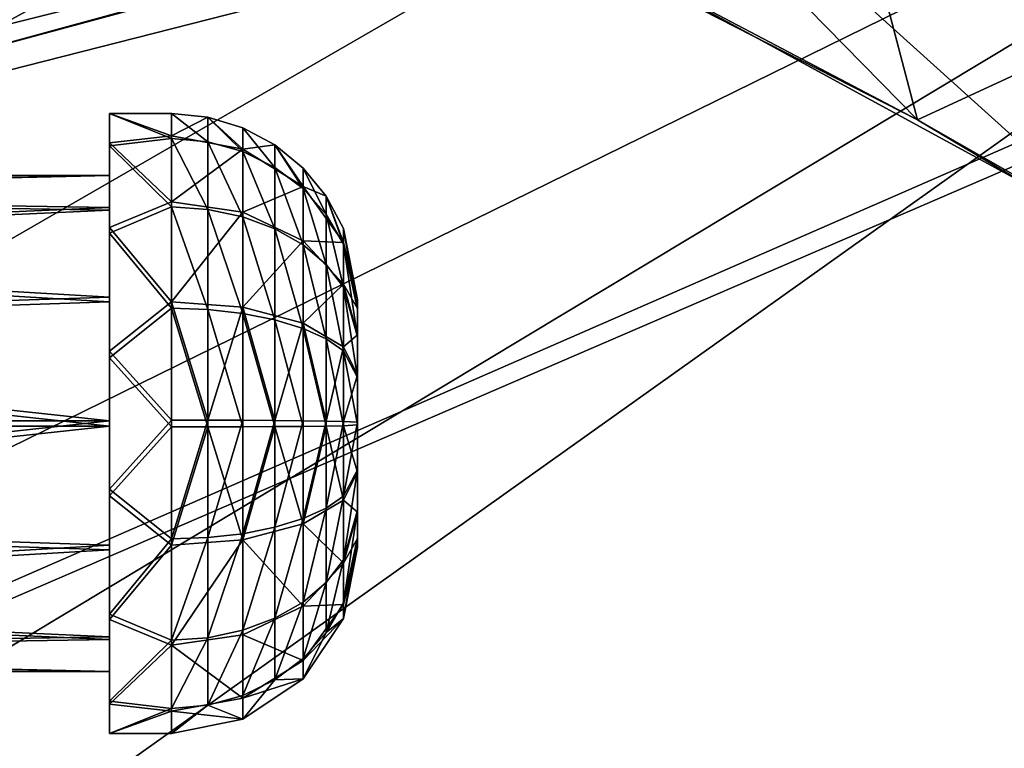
# Model space of a CAD drawing. Header units: metres. Extents: x -1004 to 0, y -808 to 0.
# Tile 36 of 97: x -742 to -663, y -174 to -115. Entities that reach past the tile are written whole.
import ezdxf

# ---------------------------------------------------------------- set-up
doc = ezdxf.new("R2010")
doc.units = ezdxf.units.M

msp = doc.modelspace()

# ---------------------------------------------------------------- linework, layer by layer
at = {"layer": 'top'}
for points in [[(-680.822693, -82.096756, 664.253174), (-670.037964, -123.145065, 663.178101), (-531.962463, -59.26767, 664.851257)], [(-670.037964, -123.145065, 663.178101), (-631.364441, -146.148254, 662.575684), (-531.962463, -59.26767, 664.851257)], [(-670.037964, -123.145065, 663.178101), (-680.822693, -82.096756, 664.253174), (-703.909302, -88.649727, 664.081543)], [(-749.326721, -118.554413, 761.371887), (-732.772095, -114.02475, 761.532654), (-744.554016, -82.897179, 762.313293)], [(-710.112427, -102.678787, 663.714111), (-670.037964, -123.145065, 663.178101), (-703.909302, -88.649727, 664.081543)], [(-694.430115, -110.304489, 645.939514), (-670.037964, -123.145065, 663.178101), (-710.112427, -102.678787, 663.714111)], [(-694.446411, -110.296303, 628.364868), (-685.96875, -103.176041, 628.364929), (-653.125732, -132.790131, 628.36499)], [(-685.96875, -103.176041, 628.364929), (-653.117859, -107.485107, 628.364929), (-653.125732, -132.790131, 628.36499)], [(-749.850342, -118.69236, 750.049561), (-748.677246, -108.32634, 737.203369), (-732.832153, -109.409019, 743.920776)], [(-733.319153, -114.237312, 750.049561), (-749.850342, -118.69236, 750.049561), (-732.832153, -109.409019, 743.920776)], [(-694.446411, -110.296303, 628.364868), (-653.125732, -132.790131, 628.36499), (-694.430115, -110.304489, 645.939514)], [(-653.125732, -132.790131, 628.36499), (-670.037964, -123.145065, 663.178101), (-694.430115, -110.304489, 645.939514)], [(-749.850342, -118.69236, 750.049561), (-733.319153, -114.237312, 750.049561), (-749.588562, -118.623383, 755.710693)], [(-749.588562, -118.623383, 755.710693), (-733.319153, -114.237312, 750.049561), (-732.772095, -114.02475, 761.532654)], [(-732.772095, -114.02475, 761.532654), (-749.326721, -118.554413, 761.371887), (-749.588562, -118.623383, 755.710693)], [(-653.125732, -132.790131, 628.36499), (-631.364441, -146.148254, 662.575684), (-670.037964, -123.145065, 663.178101)]]:
    msp.add_3dface(points, dxfattribs=at)
at = {"layer": 'top0123413'}
for points in [[(-787.024658, -763.271118, 90), (-994.037292, -10, 90), (-533.424561, -638.481384, 90)], [(-994.037292, -10, 90), (-526.238708, -632.856445, 90), (-533.424561, -638.481384, 90)], [(-10, -10, 90), (-502.018646, -625.846375, 90), (-994.037292, -10, 90)], [(-502.018646, -625.846375, 90), (-510.034576, -626.560547, 90), (-994.037292, -10, 90)], [(-994.037292, -10, 90), (-510.034576, -626.560547, 90), (-518.256042, -628.853394, 90)], [(-518.256042, -628.853394, 90), (-526.238708, -632.856445, 90), (-994.037292, -10, 90)], [(-693.123474, -74.838211, 118.716751), (-742.780518, -72.276802, 118.761467), (-936.402649, -207.471207, 116.401634)], [(-938.29071, -245.358398, 115.740311), (-646.118347, -76.727219, 118.683784), (-693.123474, -74.838211, 118.716751)], [(-938.29071, -245.358398, 115.740311), (-693.123474, -74.838211, 118.716751), (-936.402649, -207.471207, 116.401634)], [(-597.805054, -78.120209, 118.65947), (-646.118347, -76.727219, 118.683784), (-938.29071, -245.358398, 115.740311)], [(-939.738831, -283.879303, 115.067932), (-940.71405, -322.342346, 114.396553), (-597.805054, -78.120209, 118.65947)], [(-940.71405, -322.342346, 114.396553), (-513.875122, -606.131226, 109.443001), (-597.805054, -78.120209, 118.65947)], [(-939.738831, -283.879303, 115.067932), (-597.805054, -78.120209, 118.65947), (-938.29071, -245.358398, 115.740311)]]:
    msp.add_3dface(points, dxfattribs=at)
at = {"layer": 'top0123414'}
for points in [[(-502.018646, -55.05748, 2077.158447), (-932.125671, -108.299606, 2112.649414), (-918.452148, -133.331024, 2129.335449)], [(-918.452148, -133.331024, 2129.335449), (-901.793396, -155.042709, 2143.80835), (-502.018646, -55.05748, 2077.158447)], [(-901.793396, -155.042709, 2143.80835), (-820.791748, -194.333847, 2169.999756), (-502.018646, -55.05748, 2077.158447)], [(-502.018646, -55.05748, 2077.158447), (-820.791748, -194.333847, 2169.999756), (-502.018646, -194.333847, 2169.999756)], [(-914.9198, -137.676178, 2128.745361), (-928.7276, -113.098167, 2112.361572), (-502.018646, -57.672649, 2075.415039)], [(-502.018646, -57.672649, 2075.415039), (-898.363892, -158.604187, 2142.695801), (-914.9198, -137.676178, 2128.745361)], [(-820.791748, -195.279739, 2167.143799), (-898.363892, -158.604187, 2142.695801), (-502.018646, -57.672649, 2075.415039)], [(-502.018646, -195.279739, 2167.143799), (-820.791748, -195.279739, 2167.143799), (-502.018646, -57.672649, 2075.415039)]]:
    msp.add_3dface(points, dxfattribs=at)
at = {"layer": 'top0123421'}
for points in [[(-735.21582, -125.243507, 1775.465454), (-735.21582, -122.647308, 1764.646484), (-735.21582, -127.646996, 1764.590942)], [(-735.21582, -122.647308, 1764.646484), (-735.21582, -125.002357, 1753.772583), (-735.21582, -127.646996, 1764.590942)], [(-730.21582, -122.647308, 1764.646484), (-730.21582, -124.443855, 1755.058838), (-735.21582, -122.647308, 1764.646484)], [(-730.21582, -124.443855, 1755.058838), (-735.21582, -125.002357, 1753.772583), (-735.21582, -122.647308, 1764.646484)], [(-730.21582, -122.647308, 1764.646484), (-735.21582, -122.647308, 1764.646484), (-730.21582, -124.656548, 1774.191895)], [(-735.21582, -122.647308, 1764.646484), (-735.21582, -125.243507, 1775.465454), (-730.21582, -124.656548, 1774.191895)], [(-727.28949, -122.935509, 1764.643311), (-730.21582, -122.647308, 1764.646484), (-727.28949, -124.921585, 1774.078613)], [(-730.21582, -122.647308, 1764.646484), (-730.21582, -124.656548, 1774.191895), (-727.28949, -124.921585, 1774.078613)], [(-730.21582, -124.443855, 1755.058838), (-730.21582, -122.647308, 1764.646484), (-727.28949, -122.935509, 1764.643311)], [(-724.475586, -125.50354, 1755.484131), (-730.21582, -124.443855, 1755.058838), (-727.28949, -122.935509, 1764.643311)], [(-724.475586, -123.78904, 1764.633789), (-727.28949, -122.935509, 1764.643311), (-724.475586, -125.706512, 1773.743164)], [(-727.28949, -122.935509, 1764.643311), (-727.28949, -124.921585, 1774.078613), (-724.475586, -125.706512, 1773.743164)], [(-727.28949, -122.935509, 1764.643311), (-724.475586, -123.78904, 1764.633789), (-724.475586, -125.50354, 1755.484131)], [(-721.882263, -125.175102, 1764.618408), (-724.475586, -123.78904, 1764.633789), (-721.882263, -126.981171, 1773.198608)], [(-724.475586, -123.78904, 1764.633789), (-724.475586, -125.706512, 1773.743164), (-721.882263, -126.981171, 1773.198608)], [(-724.475586, -125.50354, 1755.484131), (-724.475586, -123.78904, 1764.633789), (-721.882263, -125.175102, 1764.618408)], [(-730.21582, -124.443855, 1755.058838), (-730.21582, -129.77269, 1746.88855), (-735.21582, -125.002357, 1753.772583)], [(-730.21582, -124.656548, 1774.191895), (-735.21582, -125.243507, 1775.465454), (-730.21582, -130.16568, 1782.241699)], [(-730.21582, -129.77269, 1746.88855), (-730.21582, -124.443855, 1755.058838), (-724.475586, -125.50354, 1755.484131)], [(-727.28949, -124.921585, 1774.078613), (-730.21582, -124.656548, 1774.191895), (-727.28949, -130.367203, 1782.035645)], [(-730.21582, -124.656548, 1774.191895), (-730.21582, -130.16568, 1782.241699), (-727.28949, -130.367203, 1782.035645)], [(-735.21582, -127.646996, 1764.590942), (-735.21582, -125.002357, 1753.772583), (-735.21582, -130.215164, 1754.561768)], [(-735.21582, -125.002357, 1753.772583), (-735.21582, -131.842209, 1744.997314), (-735.21582, -130.215164, 1754.561768)], [(-730.21582, -129.77269, 1746.88855), (-735.21582, -131.842209, 1744.997314), (-735.21582, -125.002357, 1753.772583)], [(-735.21582, -132.276749, 1784.086426), (-735.21582, -125.243507, 1775.465454), (-735.21582, -130.437485, 1774.560547)], [(-735.21582, -130.437485, 1774.560547), (-735.21582, -125.243507, 1775.465454), (-735.21582, -127.646996, 1764.590942)], [(-735.21582, -125.243507, 1775.465454), (-735.21582, -132.276749, 1784.086426), (-730.21582, -130.16568, 1782.241699)], [(-724.475586, -125.706512, 1773.743164), (-727.28949, -124.921585, 1774.078613), (-724.475586, -130.964035, 1781.425415)], [(-727.28949, -124.921585, 1774.078613), (-727.28949, -130.367203, 1782.035645), (-724.475586, -130.964035, 1781.425415)], [(-719.609253, -128.521255, 1756.694946), (-724.475586, -125.50354, 1755.484131), (-721.882263, -125.175102, 1764.618408)], [(-719.609253, -127.040428, 1764.597656), (-721.882263, -125.175102, 1764.618408), (-719.609253, -128.696579, 1772.465576)], [(-721.882263, -125.175102, 1764.618408), (-721.882263, -126.981171, 1773.198608), (-719.609253, -128.696579, 1772.465576)], [(-721.882263, -125.175102, 1764.618408), (-719.609253, -127.040428, 1764.597656), (-719.609253, -128.521255, 1756.694946)], [(-724.475586, -130.588989, 1747.68689), (-730.21582, -129.77269, 1746.88855), (-724.475586, -125.50354, 1755.484131)], [(-724.475586, -130.588989, 1747.68689), (-724.475586, -125.50354, 1755.484131), (-719.609253, -128.521255, 1756.694946)], [(-721.882263, -126.981171, 1773.198608), (-724.475586, -125.706512, 1773.743164), (-721.882263, -131.933243, 1780.434448)], [(-724.475586, -125.706512, 1773.743164), (-724.475586, -130.964035, 1781.425415), (-721.882263, -131.933243, 1780.434448)], [(-719.609253, -128.696579, 1772.465576), (-721.882263, -126.981171, 1773.198608), (-719.609253, -133.237564, 1779.100708)], [(-721.882263, -126.981171, 1773.198608), (-721.882263, -131.933243, 1780.434448), (-719.609253, -133.237564, 1779.100708)], [(-717.743774, -129.313339, 1764.572388), (-719.609253, -127.040428, 1764.597656), (-717.743774, -130.786804, 1771.572388)], [(-719.609253, -127.040428, 1764.597656), (-719.609253, -128.696579, 1772.465576), (-717.743774, -130.786804, 1771.572388)], [(-719.609253, -127.040428, 1764.597656), (-717.743774, -129.313339, 1764.572388), (-719.609253, -128.521255, 1756.694946)], [(-805.718384, -127.646996, 1764.590942), (-805.718384, -129.254532, 1772.227173), (-735.21582, -127.646996, 1764.590942)], [(-805.718384, -129.254532, 1772.227173), (-735.21582, -130.437485, 1774.560547), (-735.21582, -127.646996, 1764.590942)], [(-805.718384, -127.646996, 1764.590942), (-735.21582, -127.646996, 1764.590942), (-805.718384, -129.084244, 1756.920776)], [(-735.21582, -127.646996, 1764.590942), (-735.21582, -130.215164, 1754.561768), (-805.718384, -129.084244, 1756.920776)], [(-719.609253, -132.91362, 1749.960449), (-724.475586, -130.588989, 1747.68689), (-719.609253, -128.521255, 1756.694946)], [(-719.609253, -128.521255, 1756.694946), (-717.743774, -129.313339, 1764.572388), (-716.357666, -133.037613, 1758.50708)], [(-719.609253, -128.521255, 1756.694946), (-716.357666, -133.037613, 1758.50708), (-719.609253, -132.91362, 1749.960449)], [(-805.718384, -129.084244, 1756.920776), (-735.21582, -130.215164, 1754.561768), (-805.718384, -133.347336, 1750.384644)], [(-805.718384, -129.254532, 1772.227173), (-805.718384, -133.661789, 1778.666992), (-735.21582, -130.437485, 1774.560547)], [(-717.743774, -130.786804, 1771.572388), (-719.609253, -128.696579, 1772.465576), (-717.743774, -134.826889, 1777.475708)], [(-719.609253, -128.696579, 1772.465576), (-719.609253, -133.237564, 1779.100708), (-717.743774, -134.826889, 1777.475708)], [(-716.357666, -131.906479, 1764.543579), (-717.743774, -129.313339, 1764.572388), (-716.357666, -133.171524, 1770.553467)], [(-717.743774, -129.313339, 1764.572388), (-717.743774, -130.786804, 1771.572388), (-716.357666, -133.171524, 1770.553467)], [(-717.743774, -129.313339, 1764.572388), (-716.357666, -131.906479, 1764.543579), (-716.357666, -133.037613, 1758.50708)], [(-735.21582, -130.215164, 1754.561768), (-735.21582, -137.453842, 1747.1604), (-805.718384, -133.347336, 1750.384644)], [(-730.21582, -129.77269, 1746.88855), (-730.21582, -137.822525, 1741.379395), (-735.21582, -131.842209, 1744.997314)], [(-730.21582, -130.16568, 1782.241699), (-735.21582, -132.276749, 1784.086426), (-730.21582, -138.336014, 1787.570557)], [(-735.21582, -130.215164, 1754.561768), (-735.21582, -131.842209, 1744.997314), (-735.21582, -137.453842, 1747.1604)], [(-730.21582, -137.822525, 1741.379395), (-730.21582, -129.77269, 1746.88855), (-724.475586, -130.588989, 1747.68689)], [(-727.28949, -138.443344, 1787.303101), (-730.21582, -130.16568, 1782.241699), (-730.21582, -138.336014, 1787.570557)], [(-727.28949, -130.367203, 1782.035645), (-730.21582, -130.16568, 1782.241699), (-727.28949, -138.443344, 1787.303101)], [(-805.718384, -133.661789, 1778.666992), (-735.21582, -137.838913, 1781.799194), (-735.21582, -130.437485, 1774.560547)], [(-735.21582, -137.838913, 1781.799194), (-735.21582, -132.276749, 1784.086426), (-735.21582, -130.437485, 1774.560547)], [(-724.475586, -138.271179, 1742.429443), (-730.21582, -137.822525, 1741.379395), (-724.475586, -130.588989, 1747.68689)], [(-724.475586, -130.964035, 1781.425415), (-727.28949, -130.367203, 1782.035645), (-724.475586, -138.7612, 1786.510864)], [(-727.28949, -130.367203, 1782.035645), (-727.28949, -138.443344, 1787.303101), (-724.475586, -138.7612, 1786.510864)], [(-724.475586, -138.271179, 1742.429443), (-724.475586, -130.588989, 1747.68689), (-719.609253, -132.91362, 1749.960449)], [(-721.882263, -131.933243, 1780.434448), (-724.475586, -130.964035, 1781.425415), (-721.882263, -139.27739, 1785.224365)], [(-724.475586, -130.964035, 1781.425415), (-724.475586, -138.7612, 1786.510864), (-721.882263, -139.27739, 1785.224365)], [(-716.357666, -133.171524, 1770.553467), (-717.743774, -130.786804, 1771.572388), (-716.357666, -136.640121, 1775.621704)], [(-717.743774, -130.786804, 1771.572388), (-717.743774, -134.826889, 1777.475708), (-716.357666, -136.640121, 1775.621704)], [(-735.21582, -131.842209, 1744.997314), (-735.21582, -141.812149, 1740.058716), (-735.21582, -137.453842, 1747.1604)], [(-730.21582, -137.822525, 1741.379395), (-735.21582, -141.812149, 1740.058716), (-735.21582, -131.842209, 1744.997314)], [(-735.21582, -142.354004, 1788.802124), (-735.21582, -132.276749, 1784.086426), (-735.21582, -137.838913, 1781.799194)], [(-735.21582, -132.276749, 1784.086426), (-735.21582, -142.354004, 1788.802124), (-730.21582, -138.336014, 1787.570557)], [(-719.609253, -133.237564, 1779.100708), (-721.882263, -131.933243, 1780.434448), (-719.609253, -139.972061, 1783.493164)], [(-721.882263, -131.933243, 1780.434448), (-721.882263, -139.27739, 1785.224365), (-719.609253, -139.972061, 1783.493164)], [(-715.21582, -137.646378, 1764.479736), (-716.357666, -131.906479, 1764.543579), (-715.21582, -138.450073, 1768.297974)], [(-716.357666, -131.906479, 1764.543579), (-716.357666, -133.171524, 1770.553467), (-715.21582, -138.450073, 1768.297974)], [(-716.357666, -131.906479, 1764.543579), (-715.21582, -137.646378, 1764.479736), (-716.357666, -133.037613, 1758.50708)], [(-805.718384, -133.347336, 1750.384644), (-735.21582, -137.453842, 1747.1604), (-805.718384, -139.787186, 1745.977295)], [(-719.609253, -139.548813, 1745.419434), (-724.475586, -138.271179, 1742.429443), (-719.609253, -132.91362, 1749.960449)], [(-716.357666, -133.037613, 1758.50708), (-716.357666, -136.392685, 1753.363037), (-719.609253, -132.91362, 1749.960449)], [(-719.609253, -132.91362, 1749.960449), (-716.357666, -136.392685, 1753.363037), (-719.609253, -139.548813, 1745.419434)], [(-717.743774, -134.826889, 1777.475708), (-719.609253, -133.237564, 1779.100708), (-717.743774, -140.818527, 1781.383545)], [(-719.609253, -133.237564, 1779.100708), (-719.609253, -139.972061, 1783.493164), (-717.743774, -140.818527, 1781.383545)], [(-715.21582, -137.646378, 1764.479736), (-715.21582, -138.36499, 1760.644775), (-716.357666, -133.037613, 1758.50708)], [(-716.357666, -133.037613, 1758.50708), (-715.21582, -138.36499, 1760.644775), (-716.357666, -136.392685, 1753.363037)], [(-715.21582, -138.450073, 1768.297974), (-716.357666, -133.171524, 1770.553467), (-715.21582, -140.653732, 1771.517822)], [(-716.357666, -133.171524, 1770.553467), (-716.357666, -136.640121, 1775.621704), (-715.21582, -140.653732, 1771.517822)], [(-805.718384, -133.661789, 1778.666992), (-805.718384, -140.197998, 1782.930054), (-735.21582, -137.838913, 1781.799194)], [(-716.357666, -136.640121, 1775.621704), (-717.743774, -134.826889, 1777.475708), (-716.357666, -141.784241, 1778.976807)], [(-717.743774, -134.826889, 1777.475708), (-717.743774, -140.818527, 1781.383545), (-716.357666, -141.784241, 1778.976807)], [(-716.357666, -136.392685, 1753.363037), (-716.357666, -141.460953, 1749.894409), (-719.609253, -139.548813, 1745.419434)], [(-715.21582, -138.36499, 1760.644775), (-715.21582, -140.496536, 1757.376587), (-716.357666, -136.392685, 1753.363037)], [(-716.357666, -136.392685, 1753.363037), (-715.21582, -140.496536, 1757.376587), (-716.357666, -141.460953, 1749.894409)], [(-715.21582, -140.653732, 1771.517822), (-716.357666, -136.640121, 1775.621704), (-715.21582, -143.92186, 1773.649414)], [(-716.357666, -136.640121, 1775.621704), (-716.357666, -141.784241, 1778.976807), (-715.21582, -143.92186, 1773.649414)], [(-735.21582, -137.453842, 1747.1604), (-735.21582, -147.423447, 1744.369873), (-805.718384, -139.787186, 1745.977295)], [(-805.718384, -140.197998, 1782.930054), (-735.21582, -147.868073, 1784.367432), (-735.21582, -137.838913, 1781.799194)], [(-735.21582, -137.453842, 1747.1604), (-735.21582, -141.812149, 1740.058716), (-735.21582, -147.423447, 1744.369873)], [(-730.21582, -137.822525, 1741.379395), (-730.21582, -147.367859, 1739.370117), (-735.21582, -141.812149, 1740.058716)], [(-735.21582, -147.868073, 1784.367432), (-735.21582, -142.354004, 1788.802124), (-735.21582, -137.838913, 1781.799194)], [(-724.475586, -138.271179, 1742.429443), (-727.28949, -147.371063, 1739.658325), (-730.21582, -137.822525, 1741.379395)], [(-727.28949, -147.371063, 1739.658325), (-730.21582, -147.367859, 1739.370117), (-730.21582, -137.822525, 1741.379395)], [(-715.21582, -138.450073, 1768.297974), (-715.21582, -156.926529, 1768.092529), (-715.21582, -137.646378, 1764.479736)], [(-715.21582, -156.926529, 1768.092529), (-715.21582, -157.645142, 1764.257446), (-715.21582, -137.646378, 1764.479736)], [(-715.21582, -137.646378, 1764.479736), (-715.21582, -157.645142, 1764.257446), (-715.21582, -138.36499, 1760.644775)], [(-730.21582, -138.336014, 1787.570557), (-735.21582, -142.354004, 1788.802124), (-730.21582, -147.92366, 1789.367065)], [(-727.28949, -147.920456, 1789.078857), (-727.28949, -138.443344, 1787.303101), (-730.21582, -138.336014, 1787.570557)], [(-730.21582, -138.336014, 1787.570557), (-730.21582, -147.92366, 1789.367065), (-727.28949, -147.920456, 1789.078857)], [(-724.475586, -147.380554, 1740.511963), (-727.28949, -147.371063, 1739.658325), (-724.475586, -138.271179, 1742.429443)], [(-724.475586, -147.910965, 1788.225342), (-727.28949, -138.443344, 1787.303101), (-727.28949, -147.920456, 1789.078857)], [(-724.475586, -138.7612, 1786.510864), (-727.28949, -138.443344, 1787.303101), (-724.475586, -147.910965, 1788.225342)], [(-721.882263, -147.395966, 1741.897949), (-724.475586, -138.271179, 1742.429443), (-719.609253, -139.548813, 1745.419434)], [(-721.882263, -147.395966, 1741.897949), (-724.475586, -147.380554, 1740.511963), (-724.475586, -138.271179, 1742.429443)], [(-721.882263, -139.27739, 1785.224365), (-724.475586, -138.7612, 1786.510864), (-721.882263, -147.895554, 1786.839233)], [(-724.475586, -138.7612, 1786.510864), (-724.475586, -147.910965, 1788.225342), (-721.882263, -147.895554, 1786.839233)], [(-715.21582, -157.645142, 1764.257446), (-715.21582, -156.841446, 1760.439331), (-715.21582, -138.36499, 1760.644775)], [(-715.21582, -138.36499, 1760.644775), (-715.21582, -156.841446, 1760.439331), (-715.21582, -140.496536, 1757.376587)], [(-715.21582, -140.653732, 1771.517822), (-715.21582, -154.794998, 1771.360718), (-715.21582, -138.450073, 1768.297974)], [(-715.21582, -154.794998, 1771.360718), (-715.21582, -156.926529, 1768.092529), (-715.21582, -138.450073, 1768.297974)], [(-719.609253, -139.972061, 1783.493164), (-721.882263, -139.27739, 1785.224365), (-719.609253, -147.874817, 1784.973999)], [(-721.882263, -139.27739, 1785.224365), (-721.882263, -147.895554, 1786.839233), (-719.609253, -147.874817, 1784.973999)], [(-719.609253, -147.416702, 1743.763306), (-721.882263, -147.395966, 1741.897949), (-719.609253, -139.548813, 1745.419434)], [(-719.609253, -147.416702, 1743.763306), (-719.609253, -139.548813, 1745.419434), (-717.743774, -147.441971, 1746.036255)], [(-719.609253, -139.548813, 1745.419434), (-716.357666, -141.460953, 1749.894409), (-717.743774, -147.441971, 1746.036255)], [(-805.718384, -139.787186, 1745.977295), (-735.21582, -147.423447, 1744.369873), (-805.718384, -147.423447, 1744.369873)], [(-805.718384, -140.197998, 1782.930054), (-805.718384, -147.868088, 1784.36731), (-735.21582, -147.868073, 1784.367432)], [(-717.743774, -140.818527, 1781.383545), (-719.609253, -139.972061, 1783.493164), (-717.743774, -147.849548, 1782.70105)], [(-719.609253, -139.972061, 1783.493164), (-719.609253, -147.874817, 1784.973999), (-717.743774, -147.849548, 1782.70105)], [(-715.21582, -140.496536, 1757.376587), (-715.21582, -143.716461, 1755.172974), (-716.357666, -141.460953, 1749.894409)], [(-715.21582, -156.841446, 1760.439331), (-715.21582, -154.637787, 1757.21936), (-715.21582, -140.496536, 1757.376587)], [(-715.21582, -140.496536, 1757.376587), (-715.21582, -154.637787, 1757.21936), (-715.21582, -143.716461, 1755.172974)], [(-716.357666, -141.784241, 1778.976807), (-717.743774, -140.818527, 1781.383545), (-716.357666, -147.820724, 1780.10791)], [(-717.743774, -140.818527, 1781.383545), (-717.743774, -147.849548, 1782.70105), (-716.357666, -147.820724, 1780.10791)], [(-715.21582, -143.92186, 1773.649414), (-715.21582, -151.575058, 1773.564331), (-715.21582, -140.653732, 1771.517822)], [(-715.21582, -151.575058, 1773.564331), (-715.21582, -154.794998, 1771.360718), (-715.21582, -140.653732, 1771.517822)], [(-735.21582, -141.812149, 1740.058716), (-735.21582, -152.937515, 1739.935059), (-735.21582, -147.423447, 1744.369873)], [(-730.21582, -147.367859, 1739.370117), (-735.21582, -152.937515, 1739.935059), (-735.21582, -141.812149, 1740.058716)], [(-717.743774, -147.441971, 1746.036255), (-716.357666, -141.460953, 1749.894409), (-716.357666, -147.470795, 1748.629395)], [(-716.357666, -141.460953, 1749.894409), (-715.21582, -143.716461, 1755.172974), (-716.357666, -147.470795, 1748.629395)], [(-715.21582, -143.92186, 1773.649414), (-716.357666, -141.784241, 1778.976807), (-715.21582, -147.756912, 1774.368042)], [(-716.357666, -141.784241, 1778.976807), (-716.357666, -147.820724, 1780.10791), (-715.21582, -147.756912, 1774.368042)], [(-735.21582, -153.47937, 1788.678467), (-735.21582, -142.354004, 1788.802124), (-735.21582, -147.868073, 1784.367432)], [(-735.21582, -142.354004, 1788.802124), (-735.21582, -153.47937, 1788.678467), (-730.21582, -147.92366, 1789.367065)], [(-715.21582, -143.716461, 1755.172974), (-715.21582, -147.534607, 1754.369263), (-716.357666, -147.470795, 1748.629395)], [(-715.21582, -154.637787, 1757.21936), (-715.21582, -151.369659, 1755.087891), (-715.21582, -143.716461, 1755.172974)], [(-715.21582, -143.716461, 1755.172974), (-715.21582, -151.369659, 1755.087891), (-715.21582, -147.534607, 1754.369263)], [(-715.21582, -143.92186, 1773.649414), (-715.21582, -147.756912, 1774.368042), (-715.21582, -151.575058, 1773.564331)], [(-735.21582, -147.423447, 1744.369873), (-805.718384, -155.093552, 1745.807129), (-805.718384, -147.423447, 1744.369873)], [(-735.21582, -147.423447, 1744.369873), (-735.21582, -157.452606, 1746.937988), (-805.718384, -155.093552, 1745.807129)], [(-730.21582, -147.367859, 1739.370117), (-730.21582, -156.955521, 1741.166748), (-735.21582, -152.937515, 1739.935059)], [(-735.21582, -147.423447, 1744.369873), (-735.21582, -152.937515, 1739.935059), (-735.21582, -157.452606, 1746.937988)], [(-730.21582, -156.955521, 1741.166748), (-730.21582, -147.367859, 1739.370117), (-727.28949, -147.371063, 1739.658325)], [(-727.28949, -156.84819, 1741.434204), (-730.21582, -156.955521, 1741.166748), (-727.28949, -147.371063, 1739.658325)], [(-727.28949, -147.371063, 1739.658325), (-724.475586, -147.380554, 1740.511963), (-727.28949, -156.84819, 1741.434204)], [(-727.28949, -156.84819, 1741.434204), (-724.475586, -147.380554, 1740.511963), (-724.475586, -156.530319, 1742.22644)], [(-724.475586, -156.530319, 1742.22644), (-724.475586, -147.380554, 1740.511963), (-721.882263, -147.395966, 1741.897949)], [(-721.882263, -156.01413, 1743.512817), (-724.475586, -156.530319, 1742.22644), (-721.882263, -147.395966, 1741.897949)], [(-721.882263, -156.01413, 1743.512817), (-721.882263, -147.395966, 1741.897949), (-719.609253, -147.416702, 1743.763306)], [(-719.609253, -155.319458, 1745.244141), (-721.882263, -156.01413, 1743.512817), (-719.609253, -147.416702, 1743.763306)], [(-719.609253, -147.416702, 1743.763306), (-717.743774, -147.441971, 1746.036255), (-719.609253, -155.319458, 1745.244141)], [(-717.743774, -147.441971, 1746.036255), (-717.743774, -154.472992, 1747.353638), (-719.609253, -155.319458, 1745.244141)], [(-717.743774, -147.441971, 1746.036255), (-716.357666, -147.470795, 1748.629395), (-717.743774, -154.472992, 1747.353638)], [(-717.743774, -154.472992, 1747.353638), (-716.357666, -147.470795, 1748.629395), (-716.357666, -153.507278, 1749.760498)], [(-716.357666, -147.470795, 1748.629395), (-715.21582, -147.534607, 1754.369263), (-716.357666, -153.507278, 1749.760498)], [(-715.21582, -147.534607, 1754.369263), (-715.21582, -151.369659, 1755.087891), (-716.357666, -153.507278, 1749.760498)], [(-805.718384, -147.868088, 1784.36731), (-805.718384, -155.504318, 1782.759888), (-735.21582, -147.868073, 1784.367432)], [(-735.21582, -147.868073, 1784.367432), (-805.718384, -155.504318, 1782.759888), (-735.21582, -157.837677, 1781.576904)], [(-735.21582, -157.837677, 1781.576904), (-735.21582, -153.47937, 1788.678467), (-735.21582, -147.868073, 1784.367432)], [(-730.21582, -147.92366, 1789.367065), (-735.21582, -153.47937, 1788.678467), (-730.21582, -157.468994, 1787.357788)], [(-730.21582, -147.92366, 1789.367065), (-730.21582, -157.468994, 1787.357788), (-727.28949, -147.920456, 1789.078857)], [(-727.28949, -147.920456, 1789.078857), (-730.21582, -157.468994, 1787.357788), (-724.475586, -157.02034, 1786.307861)], [(-724.475586, -157.02034, 1786.307861), (-724.475586, -147.910965, 1788.225342), (-727.28949, -147.920456, 1789.078857)], [(-719.609253, -155.742706, 1783.317871), (-721.882263, -147.895554, 1786.839233), (-724.475586, -157.02034, 1786.307861)], [(-721.882263, -147.895554, 1786.839233), (-724.475586, -147.910965, 1788.225342), (-724.475586, -157.02034, 1786.307861)], [(-719.609253, -147.874817, 1784.973999), (-721.882263, -147.895554, 1786.839233), (-719.609253, -155.742706, 1783.317871)], [(-717.743774, -147.849548, 1782.70105), (-719.609253, -155.742706, 1783.317871), (-716.357666, -153.830566, 1778.842896)], [(-717.743774, -147.849548, 1782.70105), (-719.609253, -147.874817, 1784.973999), (-719.609253, -155.742706, 1783.317871)], [(-716.357666, -147.820724, 1780.10791), (-717.743774, -147.849548, 1782.70105), (-716.357666, -153.830566, 1778.842896)], [(-715.21582, -147.756912, 1774.368042), (-716.357666, -147.820724, 1780.10791), (-715.21582, -151.575058, 1773.564331)], [(-716.357666, -147.820724, 1780.10791), (-716.357666, -153.830566, 1778.842896), (-715.21582, -151.575058, 1773.564331)], [(-716.357666, -153.507278, 1749.760498), (-715.21582, -151.369659, 1755.087891), (-716.357666, -158.651398, 1753.115601)], [(-715.21582, -151.369659, 1755.087891), (-715.21582, -154.637787, 1757.21936), (-716.357666, -158.651398, 1753.115601)], [(-715.21582, -151.575058, 1773.564331), (-716.357666, -153.830566, 1778.842896), (-715.21582, -154.794998, 1771.360718)], [(-735.21582, -152.937515, 1739.935059), (-735.21582, -163.014771, 1744.650757), (-735.21582, -157.452606, 1746.937988)], [(-730.21582, -156.955521, 1741.166748), (-735.21582, -163.014771, 1744.650757), (-735.21582, -152.937515, 1739.935059)], [(-735.21582, -163.44931, 1783.73999), (-735.21582, -153.47937, 1788.678467), (-735.21582, -157.837677, 1781.576904)], [(-735.21582, -153.47937, 1788.678467), (-735.21582, -163.44931, 1783.73999), (-730.21582, -157.468994, 1787.357788)], [(-716.357666, -153.830566, 1778.842896), (-719.609253, -155.742706, 1783.317871), (-716.357666, -158.898834, 1775.374268)], [(-717.743774, -160.46463, 1751.261597), (-717.743774, -154.472992, 1747.353638), (-716.357666, -153.507278, 1749.760498)], [(-716.357666, -158.651398, 1753.115601), (-717.743774, -160.46463, 1751.261597), (-716.357666, -153.507278, 1749.760498)], [(-716.357666, -153.830566, 1778.842896), (-716.357666, -158.898834, 1775.374268), (-715.21582, -154.794998, 1771.360718)], [(-719.609253, -155.319458, 1745.244141), (-717.743774, -154.472992, 1747.353638), (-719.609253, -162.053955, 1749.636475)], [(-717.743774, -154.472992, 1747.353638), (-717.743774, -160.46463, 1751.261597), (-719.609253, -162.053955, 1749.636475)], [(-716.357666, -158.651398, 1753.115601), (-715.21582, -154.637787, 1757.21936), (-716.357666, -162.119995, 1758.183838)], [(-715.21582, -154.637787, 1757.21936), (-715.21582, -156.841446, 1760.439331), (-716.357666, -162.119995, 1758.183838)], [(-715.21582, -154.794998, 1771.360718), (-716.357666, -158.898834, 1775.374268), (-715.21582, -156.926529, 1768.092529)], [(-735.21582, -157.452606, 1746.937988), (-805.718384, -161.629791, 1750.07019), (-805.718384, -155.093552, 1745.807129)], [(-805.718384, -155.504318, 1782.759888), (-805.718384, -161.944183, 1778.352661), (-735.21582, -157.837677, 1781.576904)], [(-719.609253, -162.053955, 1749.636475), (-721.882263, -163.358276, 1748.302856), (-719.609253, -155.319458, 1745.244141)], [(-721.882263, -163.358276, 1748.302856), (-721.882263, -156.01413, 1743.512817), (-719.609253, -155.319458, 1745.244141)], [(-719.609253, -155.742706, 1783.317871), (-724.475586, -157.02034, 1786.307861), (-719.609253, -162.377899, 1778.776855)], [(-721.882263, -163.358276, 1748.302856), (-724.475586, -164.327484, 1747.31189), (-721.882263, -156.01413, 1743.512817)], [(-724.475586, -164.327484, 1747.31189), (-724.475586, -156.530319, 1742.22644), (-721.882263, -156.01413, 1743.512817)], [(-719.609253, -155.742706, 1783.317871), (-719.609253, -162.377899, 1778.776855), (-716.357666, -158.898834, 1775.374268)], [(-730.21582, -156.955521, 1741.166748), (-730.21582, -165.125839, 1746.495605), (-735.21582, -163.014771, 1744.650757)], [(-727.28949, -164.924316, 1746.70166), (-730.21582, -165.125839, 1746.495605), (-727.28949, -156.84819, 1741.434204)], [(-730.21582, -165.125839, 1746.495605), (-730.21582, -156.955521, 1741.166748), (-727.28949, -156.84819, 1741.434204)], [(-730.21582, -157.468994, 1787.357788), (-730.21582, -165.518845, 1781.848755), (-724.475586, -157.02034, 1786.307861)], [(-724.475586, -157.02034, 1786.307861), (-730.21582, -165.518845, 1781.848755), (-724.475586, -164.70253, 1781.050293)], [(-727.28949, -164.924316, 1746.70166), (-727.28949, -156.84819, 1741.434204), (-724.475586, -156.530319, 1742.22644)], [(-724.475586, -164.327484, 1747.31189), (-727.28949, -164.924316, 1746.70166), (-724.475586, -156.530319, 1742.22644)], [(-724.475586, -157.02034, 1786.307861), (-724.475586, -164.70253, 1781.050293), (-719.609253, -162.377899, 1778.776855)], [(-716.357666, -162.119995, 1758.183838), (-715.21582, -156.841446, 1760.439331), (-716.357666, -163.38504, 1764.193726)], [(-715.21582, -156.841446, 1760.439331), (-715.21582, -157.645142, 1764.257446), (-716.357666, -163.38504, 1764.193726)], [(-716.357666, -158.898834, 1775.374268), (-716.357666, -162.253922, 1770.230103), (-715.21582, -156.926529, 1768.092529)], [(-715.21582, -156.926529, 1768.092529), (-716.357666, -162.253922, 1770.230103), (-715.21582, -157.645142, 1764.257446)], [(-735.21582, -157.452606, 1746.937988), (-735.21582, -164.854034, 1754.176758), (-805.718384, -161.629791, 1750.07019)], [(-735.21582, -157.837677, 1781.576904), (-805.718384, -161.944183, 1778.352661), (-735.21582, -165.076355, 1774.175537)], [(-735.21582, -157.452606, 1746.937988), (-735.21582, -163.014771, 1744.650757), (-735.21582, -164.854034, 1754.176758)], [(-730.21582, -157.468994, 1787.357788), (-735.21582, -163.44931, 1783.73999), (-730.21582, -165.518845, 1781.848755)], [(-735.21582, -165.076355, 1774.175537), (-735.21582, -163.44931, 1783.73999), (-735.21582, -157.837677, 1781.576904)], [(-716.357666, -162.253922, 1770.230103), (-716.357666, -163.38504, 1764.193726), (-715.21582, -157.645142, 1764.257446)], [(-716.357666, -162.119995, 1758.183838), (-717.743774, -164.504715, 1757.164795), (-716.357666, -158.651398, 1753.115601)], [(-717.743774, -164.504715, 1757.164795), (-717.743774, -160.46463, 1751.261597), (-716.357666, -158.651398, 1753.115601)], [(-716.357666, -158.898834, 1775.374268), (-719.609253, -162.377899, 1778.776855), (-716.357666, -162.253922, 1770.230103)], [(-719.609253, -162.053955, 1749.636475), (-717.743774, -160.46463, 1751.261597), (-719.609253, -166.59494, 1756.271729)], [(-717.743774, -160.46463, 1751.261597), (-717.743774, -164.504715, 1757.164795), (-719.609253, -166.59494, 1756.271729)], [(-735.21582, -164.854034, 1754.176758), (-805.718384, -166.037094, 1756.51001), (-805.718384, -161.629791, 1750.07019)], [(-805.718384, -161.944183, 1778.352661), (-805.718384, -166.20723, 1771.816406), (-735.21582, -165.076355, 1774.175537)], [(-719.609253, -162.377899, 1778.776855), (-724.475586, -164.70253, 1781.050293), (-719.609253, -166.770264, 1772.042358)], [(-719.609253, -166.59494, 1756.271729), (-721.882263, -168.310349, 1755.538696), (-719.609253, -162.053955, 1749.636475)], [(-721.882263, -168.310349, 1755.538696), (-721.882263, -163.358276, 1748.302856), (-719.609253, -162.053955, 1749.636475)], [(-719.609253, -162.377899, 1778.776855), (-719.609253, -166.770264, 1772.042358), (-716.357666, -162.253922, 1770.230103)], [(-716.357666, -162.253922, 1770.230103), (-719.609253, -166.770264, 1772.042358), (-716.357666, -163.38504, 1764.193726)], [(-716.357666, -162.119995, 1758.183838), (-716.357666, -163.38504, 1764.193726), (-717.743774, -164.504715, 1757.164795)], [(-735.21582, -163.014771, 1744.650757), (-735.21582, -170.048019, 1753.271851), (-735.21582, -164.854034, 1754.176758)], [(-730.21582, -165.125839, 1746.495605), (-735.21582, -170.048019, 1753.271851), (-735.21582, -163.014771, 1744.650757)], [(-735.21582, -170.289169, 1774.964722), (-735.21582, -163.44931, 1783.73999), (-735.21582, -165.076355, 1774.175537)], [(-735.21582, -163.44931, 1783.73999), (-735.21582, -170.289169, 1774.964722), (-730.21582, -165.518845, 1781.848755)], [(-721.882263, -168.310349, 1755.538696), (-724.475586, -169.585007, 1754.994019), (-721.882263, -163.358276, 1748.302856)], [(-724.475586, -169.585007, 1754.994019), (-724.475586, -164.327484, 1747.31189), (-721.882263, -163.358276, 1748.302856)], [(-719.609253, -166.770264, 1772.042358), (-719.609253, -168.251083, 1764.139526), (-716.357666, -163.38504, 1764.193726)], [(-716.357666, -163.38504, 1764.193726), (-719.609253, -168.251083, 1764.139526), (-717.743774, -164.504715, 1757.164795)], [(-724.475586, -169.585007, 1754.994019), (-727.28949, -170.369934, 1754.658691), (-724.475586, -164.327484, 1747.31189)], [(-727.28949, -170.369934, 1754.658691), (-727.28949, -164.924316, 1746.70166), (-724.475586, -164.327484, 1747.31189)], [(-735.21582, -164.854034, 1754.176758), (-735.21582, -167.644531, 1764.146362), (-805.718384, -166.037094, 1756.51001)], [(-735.21582, -165.076355, 1774.175537), (-805.718384, -166.20723, 1771.816406), (-735.21582, -167.644531, 1764.146362)], [(-735.21582, -164.854034, 1754.176758), (-735.21582, -170.048019, 1753.271851), (-735.21582, -167.644531, 1764.146362)], [(-735.21582, -167.644531, 1764.146362), (-735.21582, -170.289169, 1774.964722), (-735.21582, -165.076355, 1774.175537)], [(-730.21582, -165.125839, 1746.495605), (-730.21582, -170.634979, 1754.54541), (-735.21582, -170.048019, 1753.271851)], [(-730.21582, -165.518845, 1781.848755), (-724.475586, -169.787979, 1773.253174), (-724.475586, -164.70253, 1781.050293)], [(-727.28949, -170.369934, 1754.658691), (-730.21582, -170.634979, 1754.54541), (-727.28949, -164.924316, 1746.70166)], [(-730.21582, -170.634979, 1754.54541), (-730.21582, -165.125839, 1746.495605), (-727.28949, -164.924316, 1746.70166)], [(-724.475586, -164.70253, 1781.050293), (-724.475586, -169.787979, 1773.253174), (-719.609253, -166.770264, 1772.042358)], [(-717.743774, -164.504715, 1757.164795), (-719.609253, -168.251083, 1764.139526), (-719.609253, -166.59494, 1756.271729)], [(-730.21582, -165.518845, 1781.848755), (-735.21582, -170.289169, 1774.964722), (-730.21582, -170.847672, 1773.678345)], [(-730.21582, -165.518845, 1781.848755), (-730.21582, -170.847672, 1773.678345), (-724.475586, -169.787979, 1773.253174)], [(-735.21582, -167.644531, 1764.146362), (-805.718384, -167.644531, 1764.146362), (-805.718384, -166.037094, 1756.51001)], [(-805.718384, -166.20723, 1771.816406), (-805.718384, -167.644531, 1764.146362), (-735.21582, -167.644531, 1764.146362)], [(-724.475586, -169.787979, 1773.253174), (-719.609253, -168.251083, 1764.139526), (-719.609253, -166.770264, 1772.042358)], [(-719.609253, -168.251083, 1764.139526), (-721.882263, -168.310349, 1755.538696), (-719.609253, -166.59494, 1756.271729)], [(-735.21582, -170.048019, 1753.271851), (-735.21582, -172.644211, 1764.090698), (-735.21582, -167.644531, 1764.146362)], [(-735.21582, -167.644531, 1764.146362), (-735.21582, -172.644211, 1764.090698), (-735.21582, -170.289169, 1774.964722)], [(-724.475586, -169.787979, 1773.253174), (-724.475586, -171.502472, 1764.103394), (-719.609253, -168.251083, 1764.139526)], [(-719.609253, -168.251083, 1764.139526), (-724.475586, -171.502472, 1764.103394), (-721.882263, -168.310349, 1755.538696)], [(-724.475586, -171.502472, 1764.103394), (-724.475586, -169.585007, 1754.994019), (-721.882263, -168.310349, 1755.538696)], [(-730.21582, -170.847672, 1773.678345), (-724.475586, -171.502472, 1764.103394), (-724.475586, -169.787979, 1773.253174)], [(-724.475586, -169.585007, 1754.994019), (-724.475586, -171.502472, 1764.103394), (-727.28949, -170.369934, 1754.658691)], [(-730.21582, -170.634979, 1754.54541), (-735.21582, -172.644211, 1764.090698), (-735.21582, -170.048019, 1753.271851)], [(-735.21582, -170.289169, 1774.964722), (-735.21582, -172.644211, 1764.090698), (-730.21582, -170.847672, 1773.678345)], [(-730.21582, -170.634979, 1754.54541), (-730.21582, -172.644211, 1764.090698), (-735.21582, -172.644211, 1764.090698)], [(-724.475586, -171.502472, 1764.103394), (-730.21582, -172.644211, 1764.090698), (-727.28949, -170.369934, 1754.658691)], [(-727.28949, -170.369934, 1754.658691), (-730.21582, -172.644211, 1764.090698), (-730.21582, -170.634979, 1754.54541)], [(-730.21582, -170.847672, 1773.678345), (-735.21582, -172.644211, 1764.090698), (-730.21582, -172.644211, 1764.090698)], [(-730.21582, -170.847672, 1773.678345), (-730.21582, -172.644211, 1764.090698), (-724.475586, -171.502472, 1764.103394)]]:
    msp.add_3dface(points, dxfattribs=at)

doc.saveas('drawing.dxf')
